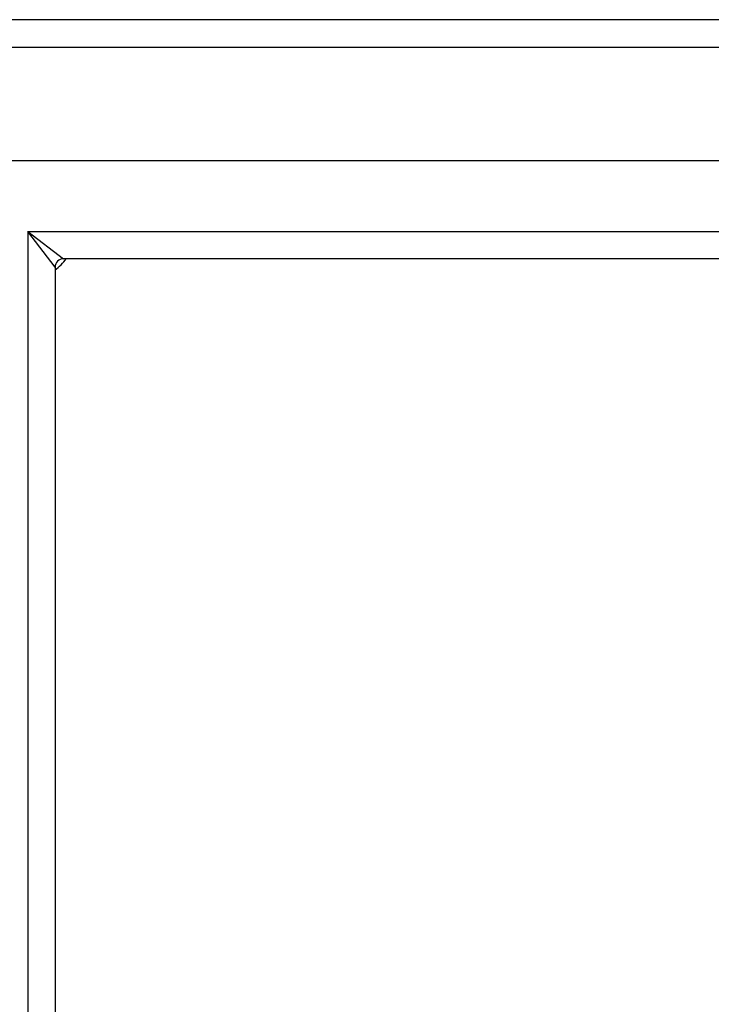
# Model space of a CAD drawing. Header units: inches. Extents: x 23 to 668, y 73 to 305.
# Tile 9 of 148: x 223.11 to 225.61, y 200.68 to 204.25. Entities that reach past the tile are written whole.
import ezdxf

# ---------------------------------------------------------------- set-up
doc = ezdxf.new("R2010")
doc.units = ezdxf.units.IN
doc.header["$MEASUREMENT"] = 0
doc.layers.add('Visible Edges(ANSI)', color=7, linetype='Continuous', lineweight=25)
doc.layers.add('Visible Tangent Edges(ANSI)', color=7, linetype='Continuous', lineweight=25)

msp = doc.modelspace()

# ---------------------------------------------------------------- linework, layer by layer
at = {"layer": 'Visible Edges(ANSI)'}
for p, q in [((288.2688, 204.2524), (222.4668, 204.2524)), ((287.6592, 203.7406), (223.0765, 203.7406)), ((287.4707, 203.3862), (223.265, 203.3862)), ((223.234, 203.3552), (223.234, 178.1495))]:
    msp.add_line(p, q, dxfattribs=at)
for centre, radius, start, end in [((223.265, 203.3552), 0.031, 90, 180), ((223.1178, 203.5024), 0.195, 306.5553, 323.4447)]:
    msp.add_arc(centre, radius, start, end, dxfattribs=at)
at = {"layer": 'Visible Tangent Edges(ANSI)'}
for p, q in [((222.4668, 204.1534), (288.2688, 204.1534)), ((223.135, 203.4852), (223.265, 203.3862)), ((223.234, 203.3552), (223.135, 203.4852)), ((223.135, 203.4852), (287.6007, 203.4852)), ((223.135, 203.4852), (223.135, 178.0195))]:
    msp.add_line(p, q, dxfattribs=at)

doc.saveas('drawing.dxf')
